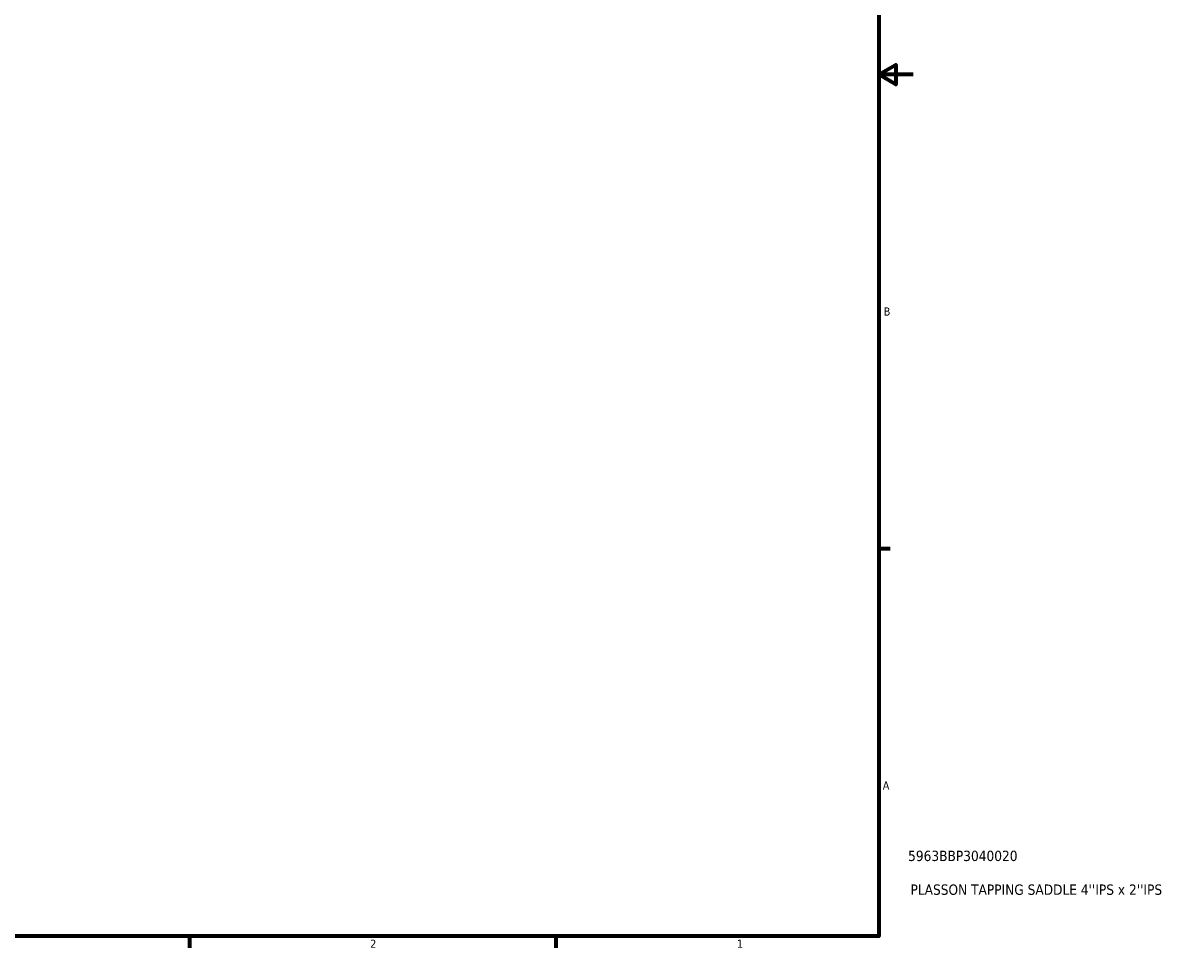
# Model space of a CAD drawing. Header units: inches. Extents: x -1.6 to 48.8, y -2.1 to 47.9.
# Tile 6 of 8: x 23.6 to 37, y 0.9 to 11.6. Entities that reach past the tile are written whole.
import ezdxf

# ---------------------------------------------------------------- set-up
doc = ezdxf.new("R2010")
doc.units = ezdxf.units.IN
doc.header["$MEASUREMENT"] = 0
doc.layers.add('Border (ANSI)', color=7, linetype='Continuous', lineweight=70)
doc.layers.add('Title (ANSI)', color=7, linetype='Continuous', lineweight=50)
doc.styles.add('Note Text (ANSI)', font='tahoma.ttf')
doc.styles.add('Text Style29', font='tahoma.ttf')

# ---------------------------------------------------------------- blocks, each defined once
blk = doc.blocks.new('Borders Default Border')
at = {"layer": 'Border (ANSI)'}
for p, q in [((33.5, 5.5), (33.634, 5.5)), ((25.5, 1), (25.5, 0.866)), ((29.75, 1), (29.75, 0.866))]:
    blk.add_line(p, q, dxfattribs=at)
at = {"layer": 'Border (ANSI)', "flags": 128}
for points in [[(0.5, 1), (0.5, 21), (33.5, 21), (33.5, 1), (0.5, 1)], [(33.9, 11), (33.5, 11), (33.7, 11.115), (33.7, 10.885), (33.5, 11)]]:
    blk.add_lwpolyline(points, dxfattribs=at)
at = {"layer": 'Border (ANSI)', "color": 5, "true_color": 0x0000ff, "char_height": 0.0945, "attachment_point": 7, "style": 'Note Text (ANSI)'}
for s, insert in [('B', (33.558, 8.203)), ('A', (33.547, 2.703)), ('2', (27.596, 0.866)), ('1', (31.854, 0.866))]:
    blk.add_mtext(s, dxfattribs=dict(at, insert=insert))
blk = doc.blocks.new('Title Blocks ANSI - Large')
at = {"layer": 'Title (ANSI)', "color": 5, "true_color": 0x0000ff, "style": 'Text Style29'}
for tag, p in [('PART_NUMBER_001', (0.341, 0.873)), ('DESCRIPTION_001', (0.369, 0.481))]:
    blk.add_attdef(tag, p, '', height=0.12, dxfattribs=at)

msp = doc.modelspace()

# ---------------------------------------------------------------- block references
msp.add_blockref('Borders Default Border', (0, 0))
msp.add_blockref('Title Blocks ANSI - Large', (33.5, 1)).add_auto_attribs({'PART_NUMBER_001': '5963BBP3040020', 'DESCRIPTION_001': "PLASSON TAPPING SADDLE 4''IPS x 2''IPS"})

doc.saveas('drawing.dxf')
